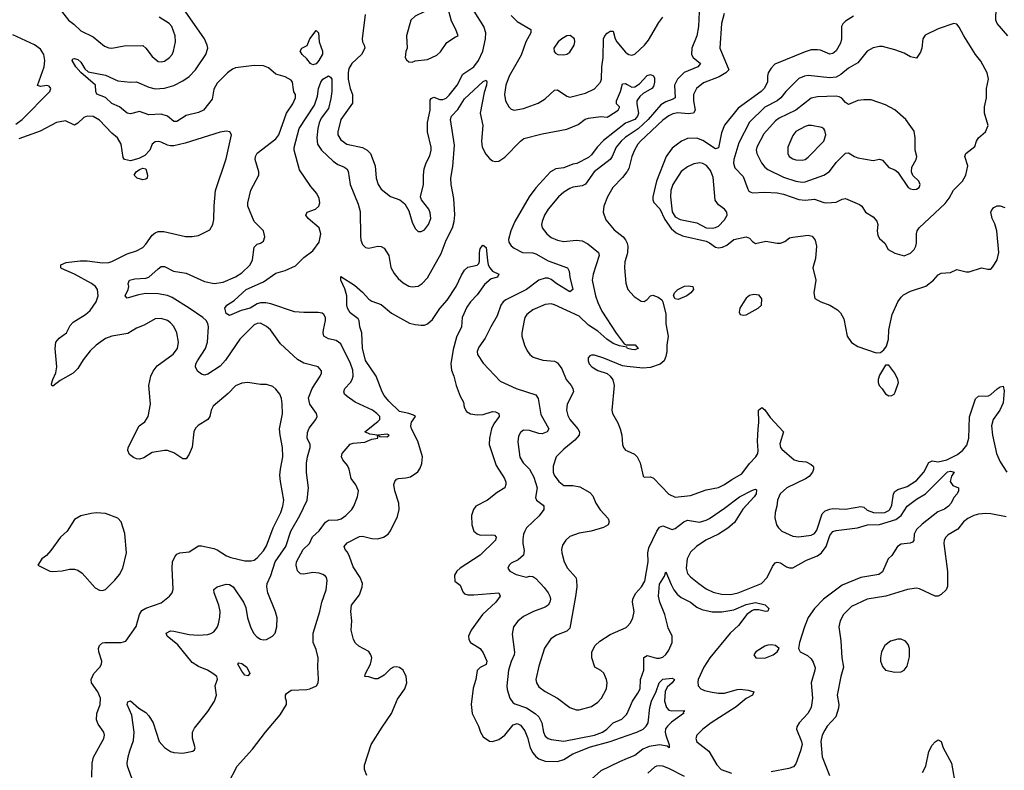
# Model space of a CAD drawing. Header units: inches. Extents: x 1649636 to 1815363, y 506543 to 641975.
# Tile 235 of 256: x 1726075 to 1732437, y 582284 to 587134. Entities that reach past the tile are written whole.
import ezdxf

# ---------------------------------------------------------------- set-up
doc = ezdxf.new("R2010")
doc.units = ezdxf.units.IN
doc.header["$MEASUREMENT"] = 0
doc.layers.add('B7528', color=7, linetype='Continuous')
doc.layers.add('B7538', color=7, linetype='Continuous')

msp = doc.modelspace()

# ---------------------------------------------------------------- linework, layer by layer
at = {"layer": 'B7528', "color": 5}
for points, elevation in [([(1728770, 587232.7), (1728750, 587226), (1728693.2, 587186.8), (1728630, 587157.4), (1728602.4, 587130), (1728574.6, 587030), (1728579.3, 586950), (1728570, 586928), (1728566.4, 586890), (1728574.6, 586874.6), (1728590, 586860.7), (1728610, 586860.5), (1728630, 586868.4), (1728710, 586876.9), (1728770, 586904), (1728792.9, 586927.1), (1728834.3, 586985.7), (1728890, 587022.8), (1728908, 587030), (1728893.2, 587070), (1728864.9, 587124.9), (1728847.3, 587190), (1728833, 587213), (1728810, 587229.5)], 580), ([(1727970, 586841.4), (1727953.6, 586850), (1727930, 586882), (1727899, 586910), (1727888, 586930), (1727898, 586950), (1727931.9, 586968.1), (1727949, 587010), (1727990, 587064.7), (1728004.7, 587050), (1728010.5, 586990), (1728030.4, 586930.4), (1728031.8, 586911.8), (1728008, 586870), (1727990, 586849)], 540), ([(1729631.2, 587031.2), (1729610, 587029.6), (1729577.1, 587010), (1729554.9, 586990), (1729526, 586950), (1729528.3, 586928.3), (1729538, 586918), (1729552, 586910), (1729590, 586906.7), (1729610, 586910.4), (1729630, 586923.8), (1729658, 586970), (1729662.4, 586990), (1729659.5, 587010)], 580), ([(1726870, 586099.5), (1726834, 586110), (1726815.1, 586130), (1726828, 586150), (1726850, 586166.7), (1726870, 586174.3), (1726890, 586170.4), (1726900.5, 586130), (1726898.8, 586110), (1726890, 586102.7)], 580), ([(1728450, 584454.8), (1728392, 584450), (1728401, 584441), (1728450, 584439.1), (1728462.7, 584450)], 540), ([(1726570, 583947.1), (1726536, 583944), (1726470, 583927.8), (1726430, 583905.1), (1726382.6, 583830), (1726338.7, 583790), (1726275.8, 583704.2), (1726248.1, 583671.9), (1726218, 583650), (1726192, 583610), (1726270, 583571), (1726287.5, 583567.5), (1726350, 583572.7), (1726395.8, 583584.2), (1726430, 583582.6), (1726450, 583576.5), (1726477.6, 583557.6), (1726562.5, 583462.5), (1726590, 583448.5), (1726610, 583446), (1726630, 583452.2), (1726690, 583511.8), (1726720.3, 583550), (1726741.6, 583590), (1726764.2, 583690), (1726753.7, 583813.7), (1726731.1, 583890), (1726710, 583913.7), (1726630, 583942.3)], 620), ([(1727550, 582895.3), (1727530, 582899), (1727510, 582924.5), (1727485.1, 582970), (1727490, 582977.3), (1727510, 582974), (1727543, 582950), (1727561, 582910)], 540)]:
    msp.add_lwpolyline(points, close=True, dxfattribs=dict(at, elevation=elevation))
for points, elevation in [([(1726344.4, 587190), (1726390, 587130.3), (1726425.1, 587105.1), (1726470, 587062.6), (1726550, 587022.3), (1726622.9, 586962.9), (1726650, 586951.6), (1726670, 586950.2), (1726750, 586964.9), (1726870, 586967.3), (1726890, 586950.8), (1726930, 586895.5), (1726970, 586864.9), (1726990, 586861.3), (1727010, 586866.7), (1727042.9, 586890), (1727059.7, 586910), (1727068, 586930), (1727082.6, 586990), (1727078.5, 587030), (1727057.3, 587090), (1727040.5, 587110), (1726976.2, 587150)], 580), ([(1726808.2, 582210), (1726770.8, 582310), (1726768.7, 582330), (1726776.2, 582370), (1726785.7, 582410), (1726810, 582475.5), (1726815.4, 582530), (1726799.3, 582639.3), (1726770, 582709), (1726772.7, 582727.3), (1726790, 582732.4), (1726845, 582685), (1726890, 582657.6), (1726910, 582635.2), (1726937.1, 582590), (1726976.1, 582470), (1727010, 582431.6), (1727050, 582406.3), (1727070, 582399), (1727130, 582395.6), (1727193.3, 582406.7), (1727204.5, 582415.5), (1727209.5, 582430), (1727190.9, 582490.9), (1727191.5, 582530), (1727204.9, 582555.1), (1727290, 582663.5), (1727333.1, 582730), (1727345.6, 582770), (1727338.9, 582830), (1727352.3, 582872.3), (1727348, 582890), (1727322.6, 582910), (1727288, 582930), (1727230, 582953.7), (1727190, 582980.7), (1727095.6, 583095.6), (1727026.9, 583150), (1727021.6, 583170), (1727050, 583184), (1727070, 583183.9), (1727170, 583160.6), (1727230, 583156.9), (1727290, 583162.4), (1727310, 583166.9), (1727330, 583178.9), (1727350, 583206.7), (1727358.6, 583230), (1727367.4, 583272.6), (1727369.2, 583310), (1727362.4, 583350), (1727331.8, 583430), (1727328.8, 583451.2), (1727349.8, 583470.2), (1727410, 583487), (1727430, 583484.9), (1727454, 583470), (1727522, 583370), (1727535.5, 583335.5), (1727547.3, 583270), (1727565.2, 583210), (1727586.5, 583170), (1727606.8, 583146.8), (1727630, 583132), (1727650, 583127), (1727670, 583128.4), (1727709.3, 583150), (1727725.1, 583170), (1727737.4, 583210), (1727737.7, 583270), (1727727.7, 583307.7), (1727677.8, 583430), (1727671.6, 583470), (1727674.6, 583490), (1727697.7, 583542.3), (1727725.6, 583630), (1727794.3, 583730), (1727825.8, 583830), (1727885.2, 583930), (1727931.6, 584030), (1727941.5, 584110), (1727927.2, 584207.2), (1727928.9, 584268.9), (1727934.2, 584310), (1727952.7, 584370), (1727950.9, 584390), (1727932.8, 584430), (1727933.5, 584466.5), (1727944.5, 584495.5), (1727987.8, 584550), (1727996.3, 584570), (1727992.8, 584590), (1727948.9, 584650), (1727941.5, 584690), (1727964.2, 584750), (1728017.4, 584830), (1728025.6, 584850), (1728025.1, 584865.1), (1728004, 584890), (1727910, 584915.6), (1727870, 584937.7), (1727760.6, 585040.6), (1727696.3, 585130), (1727670, 585152.6), (1727630, 585172.9), (1727610, 585171.8), (1727590, 585162.6), (1727496.5, 585070), (1727405.2, 584934.8), (1727370, 584895.3), (1727290, 584843.5), (1727270, 584838), (1727250, 584842.8), (1727223.4, 584863.4), (1727211.3, 584890), (1727213.9, 584910), (1727223.1, 584930), (1727275.2, 585010), (1727289.3, 585050), (1727295.2, 585150), (1727291, 585171), (1727279.3, 585190), (1727257.8, 585210), (1727169.8, 585270), (1727059, 585339), (1727030, 585352.5), (1726970, 585362.9), (1726890, 585364.9), (1726843.1, 585356.9), (1726770, 585334), (1726755.6, 585350), (1726775.8, 585390), (1726781.1, 585410), (1726775.1, 585430), (1726784.5, 585450), (1726819.8, 585460.2), (1726890, 585463.2), (1726910, 585469.4), (1726970, 585525.2), (1726990, 585538.3), (1727010, 585539.6), (1727069.6, 585509.6), (1727150, 585495.3), (1727270, 585441.7), (1727331.3, 585428.7), (1727390, 585437.1), (1727470, 585472.6), (1727510, 585499.3), (1727563.8, 585550), (1727578.1, 585581.9), (1727590, 585664.9), (1727610, 585684.2), (1727630, 585690.4), (1727650, 585703.8), (1727658.3, 585730), (1727649.6, 585770), (1727589.2, 585829.2), (1727549.9, 585930), (1727549.2, 585950), (1727567.3, 586032.7), (1727619.7, 586130), (1727619.7, 586150), (1727596, 586230), (1727597.7, 586250), (1727609.2, 586270.8), (1727730, 586364.5), (1727750, 586390.3), (1727799.3, 586530), (1727839.8, 586590), (1727857.4, 586630), (1727857.6, 586650), (1727846.9, 586666.9), (1727843.1, 586683.1), (1727838.5, 586730), (1727830, 586743.6), (1727790, 586765.7), (1727730, 586781.1), (1727683.1, 586823.1), (1727650, 586836.5), (1727590, 586838.5), (1727470, 586821.9), (1727450, 586813.5), (1727418.2, 586790), (1727350, 586723.4), (1727330, 586685.6), (1727318.9, 586621.1), (1727262, 586550), (1727230, 586534.2), (1727150, 586515.9), (1727090, 586475.5), (1727070, 586475.6), (1727030.5, 586510.5), (1726990, 586523.4), (1726910, 586518.7), (1726850, 586540.7), (1726790, 586526.6), (1726769, 586530), (1726719.3, 586570), (1726670, 586593.5), (1726630, 586631.1), (1726572.7, 586652.7), (1726567, 586670), (1726565.6, 586710), (1726470, 586792.3), (1726437.6, 586830), (1726413.2, 586870), (1726418, 586882), (1726430, 586884), (1726450, 586876), (1726470, 586859.5), (1726495.5, 586815.5), (1726516.9, 586796.9), (1726630, 586774.5), (1726710, 586738), (1726790, 586731.3), (1726830, 586732.9), (1726910, 586698), (1726950, 586687.4), (1727010, 586692.1), (1727071.1, 586708.9), (1727130, 586739.5), (1727170, 586766.8), (1727211.2, 586810), (1727277.1, 586910), (1727289.8, 586950), (1727286.3, 586970), (1727269.9, 587010), (1727129.9, 587210)], 560), ([(1728308.1, 587168.1), (1728288.5, 587010), (1728290.4, 586990.4), (1728301.6, 586970), (1728304.4, 586950), (1728282.6, 586910), (1728220.8, 586850), (1728201.7, 586818.3), (1728196.6, 586790), (1728198, 586750), (1728209.4, 586690), (1728224.7, 586650), (1728224.5, 586595.5), (1728150.2, 586490), (1728131, 586410), (1728130.2, 586390), (1728150, 586358.3), (1728188.7, 586330), (1728290, 586307.1), (1728319.5, 586290), (1728341.7, 586270), (1728371.4, 586190), (1728377.7, 586110), (1728390.4, 586070), (1728410, 586039.1), (1728470, 585990.7), (1728530.4, 585970.4), (1728563.9, 585943.9), (1728590, 585898.8), (1728610, 585824.9), (1728630, 585784.9), (1728650, 585766.4), (1728670, 585766.4), (1728690, 585775.8), (1728717.3, 585810), (1728730.7, 585850), (1728726.7, 585886.7), (1728719.1, 585910), (1728671.5, 585970), (1728665.6, 585990), (1728684.8, 586070), (1728683.1, 586130), (1728688.3, 586170), (1728700.5, 586210), (1728724.7, 586255.3), (1728734.2, 586290), (1728733.5, 586310), (1728709.1, 586410), (1728709.9, 586470.1), (1728727, 586550), (1728726.6, 586613.4), (1728734.3, 586625.7), (1728750, 586633.1), (1728790, 586619.3), (1728810, 586618.5), (1728830, 586627.7), (1728850, 586646.4), (1728901.6, 586710), (1728937.7, 586782.3), (1729010, 586828.4), (1729039.6, 586870), (1729067.7, 586930), (1729084.9, 587010), (1729085.8, 587050), (1729074.9, 587090), (1729010.6, 587190)], 560), ([(1729250, 587160.9), (1729290, 587121.9), (1729377.7, 587070), (1729377.8, 587050), (1729344.5, 586990), (1729314.6, 586905.4), (1729236.8, 586770), (1729215, 586710), (1729208.1, 586650), (1729214.6, 586610), (1729236.4, 586570), (1729250, 586556.4), (1729270, 586550.3), (1729330, 586559.2), (1729425.2, 586594.8), (1729470, 586623.2), (1729530, 586678.3), (1729550, 586680.9), (1729610, 586640.2), (1729630, 586634), (1729730, 586658.6), (1729790, 586687.9), (1729828.6, 586730), (1729834.8, 586750), (1729835.4, 586830), (1729845.7, 586890), (1729847.5, 587010), (1729854.8, 587030), (1729870, 587047.9), (1729890, 587060.9), (1729910, 587059.1), (1729923.5, 587010), (1729934.2, 586990), (1729990, 586923.9), (1730000, 586916.1)], 560), ([(1726050, 586458.7), (1726090.8, 586490), (1726269.5, 586670), (1726276.2, 586690), (1726264.8, 586704.8), (1726250, 586709.5), (1726210, 586701.6), (1726189.7, 586709.7), (1726232.1, 586830), (1726238.2, 586870), (1726231.4, 586910), (1726210, 586944.4), (1726170, 586972.4), (1726030, 587035.5)], 580), ([(1727422, 582198), (1727479.5, 582310), (1727579.4, 582420.6), (1727663.7, 582530), (1727758.5, 582641.5), (1727798.4, 582710), (1727798.4, 582730), (1727792.3, 582750), (1727793.2, 582770), (1727799.3, 582780.7), (1727830, 582802), (1727930, 582806), (1727950, 582810.2), (1727992.3, 582830), (1728003.5, 582850), (1728006.2, 582873.8), (1728000.9, 582950), (1728003.2, 583010), (1727990, 583064.2), (1727970.7, 583110), (1727971.4, 583170), (1728014.8, 583310), (1728026.2, 583370), (1728054.8, 583450), (1728061.3, 583510), (1728057.6, 583530), (1728050, 583538.4), (1728032.7, 583550), (1728010, 583556.8), (1727970, 583561.5), (1727910, 583551.1), (1727890, 583553), (1727870, 583573.2), (1727861.5, 583610), (1727863.8, 583630), (1727907.1, 583710), (1727946.4, 583750), (1727967.8, 583792.2), (1728010, 583830.2), (1728050, 583887.4), (1728070, 583899.6), (1728130, 583901.3), (1728152, 583908), (1728183.1, 583930), (1728221.7, 583970), (1728234.8, 583990), (1728257.4, 584050), (1728263, 584090), (1728247.4, 584127.4), (1728216.9, 584170), (1728204, 584230), (1728194, 584254), (1728163.6, 584290), (1728154, 584310), (1728158, 584330), (1728210, 584391.7), (1728230, 584398.3), (1728304.7, 584404.7), (1728350, 584423.1), (1728388.7, 584430), (1728386, 584450), (1728336.2, 584456.2), (1728306, 584470), (1728390, 584537.2), (1728401.1, 584550), (1728402, 584570), (1728383.5, 584590), (1728354.8, 584610), (1728243.5, 584663.5), (1728190, 584699.3), (1728174.6, 584714.6), (1728168.8, 584730), (1728176.5, 584750), (1728211.3, 584788.7), (1728223.4, 584810), (1728229.9, 584830.1), (1728227.7, 584870), (1728213.3, 584913.3), (1728150, 585038.9), (1728120.5, 585060.5), (1728070, 585071.9), (1728040.4, 585090), (1728035.3, 585110), (1728036.8, 585130), (1728050.9, 585190), (1728051.1, 585210), (1728039.3, 585230), (1728030, 585237), (1728002.9, 585242.9), (1727910, 585241.4), (1727850, 585246.8), (1727698.2, 585298.2), (1727664.6, 585304.6), (1727630, 585303.6), (1727610, 585297.6), (1727564.9, 585270), (1727505.5, 585254.5), (1727430, 585223), (1727410, 585235.1), (1727400.5, 585270), (1727414, 585290), (1727460.9, 585319.1), (1727538.7, 585390), (1727650, 585440.5), (1727730, 585496.6), (1727790, 585513.7), (1727855.9, 585544.1), (1727910, 585597.4), (1727970, 585640.3), (1728010, 585697.1), (1728020.9, 585750), (1728009.7, 585790), (1727938, 585850), (1727923, 585870), (1727932.3, 585890), (1727987, 585910), (1728008.2, 585930), (1728013.3, 585950), (1728010, 585978), (1727995, 586010), (1727955.9, 586055.9), (1727883.8, 586163.8), (1727847.3, 586290), (1727847.5, 586307.5), (1727880.7, 586430), (1727979.1, 586580.9), (1727999.5, 586640.5), (1728005.4, 586690), (1728019.6, 586730), (1728033.2, 586750), (1728070, 586771.3), (1728083.4, 586763.4), (1728092.5, 586750), (1728091.4, 586670), (1728085.8, 586625.8), (1728070, 586561), (1728022.6, 586497.4), (1728010, 586468.2), (1728001, 586430), (1727994.8, 586370), (1727998.4, 586330), (1728025.5, 586290), (1728099.3, 586219.3), (1728130, 586199.1), (1728170, 586184.1), (1728188, 586170), (1728196.2, 586156.2), (1728210, 586068.2), (1728261.5, 585941.5), (1728274.8, 585894.8), (1728277.3, 585737.3), (1728279.8, 585710), (1728290, 585682), (1728310, 585662.3), (1728330, 585657.7), (1728390, 585671.6), (1728410, 585668.9), (1728430, 585657.6), (1728459.1, 585610), (1728473, 585533), (1728494.6, 585494.6), (1728521.2, 585461.2), (1728553.3, 585433.3), (1728590, 585411.8), (1728610, 585407.2), (1728650, 585412), (1728675.1, 585430), (1728710, 585467), (1728797.8, 585622.2), (1728830.5, 585710), (1728872.2, 585790), (1728882.7, 585830), (1728886.6, 585873.4), (1728879, 585979), (1728862.9, 586070), (1728861.2, 586110), (1728874.2, 586185.8), (1728883.7, 586323.7), (1728859.2, 586490), (1728863.9, 586510), (1728906.5, 586553.5), (1728950, 586622.7), (1729070, 586735.6), (1729090, 586742.8), (1729092.8, 586732.8), (1729091.4, 586710), (1729076.9, 586663.1), (1729050.3, 586530), (1729067.8, 586450), (1729059, 586350), (1729063.5, 586310), (1729085.8, 586265.8), (1729110, 586237), (1729130, 586222.3), (1729150, 586217.7), (1729170, 586220.2), (1729210, 586244.9), (1729310.4, 586349.6), (1729333.4, 586366.6), (1729450, 586396.1), (1729610, 586426.2), (1729683.4, 586456.6), (1729729.3, 586490.7), (1729750, 586496.9), (1729830, 586508.9), (1729870, 586504.9), (1729882, 586510), (1729942, 586550), (1729950, 586566), (1729951.2, 586570), (1729931.2, 586591.2), (1729930.9, 586610), (1729957.3, 586670), (1729970, 586719.3), (1729990, 586721.5), (1730000, 586715.7)], 540), ([(1726540.8, 582239.2), (1726543.5, 582330), (1726550.7, 582369.3), (1726619.1, 582490), (1726622.6, 582510), (1726618.3, 582530), (1726582.2, 582582.2), (1726571.9, 582610), (1726573.1, 582650), (1726593.8, 582710), (1726596.8, 582750), (1726580.7, 582790), (1726538.5, 582850), (1726536.4, 582870), (1726554, 582910), (1726592.2, 582950), (1726603.7, 582970), (1726605.5, 582990), (1726586.3, 583050), (1726584.8, 583070), (1726590, 583090.4), (1726610, 583106.5), (1726624, 583110), (1726731.1, 583108.9), (1726761.5, 583118.5), (1726826.4, 583213.6), (1726849, 583290), (1726864, 583316), (1726890, 583332.2), (1726990, 583365.2), (1727043.5, 583410), (1727059.7, 583430), (1727065.9, 583454.1), (1727059.5, 583590), (1727063.2, 583630), (1727076.4, 583663.6), (1727090, 583680.6), (1727110, 583689.4), (1727170, 583695.8), (1727230, 583733.4), (1727250, 583734.9), (1727330, 583717), (1727350, 583708.9), (1727410.1, 583670.1), (1727439.4, 583659.4), (1727530, 583637.1), (1727570, 583636.3), (1727590, 583642.6), (1727610, 583656.5), (1727650, 583702.7), (1727670, 583734.7), (1727711.8, 583850), (1727761.9, 583950), (1727775.3, 583990), (1727782.1, 584030), (1727759.1, 584150), (1727756.3, 584190), (1727759.5, 584230), (1727775.3, 584310), (1727772.2, 584370), (1727757.3, 584450), (1727754.6, 584490), (1727771.9, 584588.1), (1727771.8, 584651.8), (1727766.3, 584686.3), (1727755, 584715), (1727730, 584747.6), (1727710, 584764.2), (1727670, 584776.3), (1727630, 584777.4), (1727550, 584789.8), (1727510, 584785.3), (1727470, 584767.3), (1727422.4, 584717.6), (1727324, 584636), (1727311.6, 584610), (1727303.6, 584570), (1727290.3, 584550), (1727227.8, 584512.2), (1727210, 584493.6), (1727200.7, 584470), (1727188.5, 584371.5), (1727170, 584326.6), (1727150, 584297), (1727130, 584295.6), (1727070, 584335.3), (1727030, 584349.8), (1727010, 584350.9), (1726930, 584336.5), (1726876.9, 584303.1), (1726850, 584294.4), (1726830, 584296.1), (1726810, 584304.7), (1726785.3, 584325.3), (1726773.2, 584350), (1726776.2, 584370), (1726846, 584510), (1726884.4, 584535.6), (1726904.7, 584570), (1726920.2, 584650), (1726908.7, 584770), (1726923.1, 584830), (1726936.3, 584863.7), (1726962.5, 584897.5), (1727066.7, 584973.3), (1727094.3, 585010), (1727102, 585050), (1727089.7, 585110), (1727070, 585152.3), (1727050, 585175.6), (1727030, 585189.6), (1726990, 585202.4), (1726950, 585200.7), (1726879.9, 585160.1), (1726830, 585140.7), (1726774.3, 585105.7), (1726670, 585088.7), (1726630, 585073.2), (1726570, 585031.7), (1726530, 584994), (1726484.1, 584935.9), (1726450, 584880.7), (1726420.2, 584850), (1726337, 584803), (1726290, 584765.1), (1726282.9, 584770), (1726281.3, 584781.3), (1726287.9, 584810), (1726307.6, 584852.4), (1726315.8, 584890), (1726304, 585010), (1726309.1, 585050.9), (1726330, 585076.8), (1726377.3, 585110), (1726401.1, 585158.9), (1726419.5, 585180.5), (1726499.1, 585230), (1726530, 585254.9), (1726567.9, 585310), (1726581.4, 585350), (1726578, 585390), (1726565.7, 585410), (1726538.9, 585430), (1726430, 585490.7), (1726345.7, 585525.7), (1726340.7, 585530), (1726341.6, 585550), (1726375.2, 585564.8), (1726465, 585575), (1726510, 585575), (1726610, 585563.5), (1726650, 585565.3), (1726670, 585571), (1726770, 585620.9), (1726830, 585641.1), (1726870, 585662.6), (1726890, 585683.1), (1726930, 585741.5), (1726950, 585757.8), (1726970, 585765.6), (1727005.2, 585765.2), (1727147.2, 585732.8), (1727190, 585732.2), (1727230, 585739.5), (1727304.4, 585775.6), (1727323.6, 585810), (1727330, 585842), (1727331, 585931), (1727340.4, 586030), (1727410, 586234.8), (1727442.6, 586390), (1727432.7, 586410), (1727410, 586413.1), (1727370, 586407), (1727143.1, 586336.9), (1727070, 586319.8), (1727050, 586318.3), (1727030, 586323), (1726990, 586342.9), (1726973.7, 586346.3), (1726950, 586344.5), (1726930, 586329.2), (1726914.9, 586290), (1726884.2, 586255.8), (1726843.6, 586236.4), (1726790, 586222.5), (1726751.8, 586230), (1726743, 586243), (1726730, 586329.3), (1726706, 586370), (1726670, 586399.7), (1726590, 586484.2), (1726550, 586508.7), (1726510, 586509.8), (1726490, 586502.7), (1726450, 586464.7), (1726430, 586453), (1726370, 586479.8), (1726313, 586470), (1726206.3, 586413.7), (1726070, 586363.4)], 580), ([(1730000, 586468.7), (1729990, 586464.4), (1729846.5, 586353.5), (1729805.6, 586310), (1729770, 586260.8), (1729750, 586242.5), (1729674.6, 586205.4), (1729650, 586200.5), (1729590, 586177.1), (1729539.5, 586170), (1729505.5, 586150), (1729410, 586047.1), (1729366.9, 585990), (1729275, 585830), (1729248.8, 585770), (1729233.8, 585713.8), (1729235.8, 585695.8), (1729250, 585672), (1729270, 585656.9), (1729324, 585630), (1729390, 585627.2), (1729410, 585621.2), (1729490, 585575.9), (1729614, 585530), (1729625, 585510), (1729629.3, 585470), (1729648.2, 585390), (1729630, 585376.3), (1729546.2, 585426.2), (1729510, 585454.9), (1729490, 585463.6), (1729470, 585464.9), (1729430, 585450.5), (1729349.1, 585390), (1729215.3, 585324.7), (1729198, 585310), (1729184.2, 585290), (1729159.7, 585220.3), (1729118.5, 585150), (1729083.1, 585076.9), (1729041.2, 585018.8), (1729030.4, 584990), (1729033.7, 584970), (1729070, 584914.9), (1729178.7, 584798.7), (1729283, 584750), (1729410.2, 584710), (1729425.4, 584685.4), (1729441.9, 584581.9), (1729494.4, 584490), (1729484, 584470), (1729450, 584458.5), (1729430, 584460.4), (1729370, 584480.3), (1729330, 584482.4), (1729310, 584466.6), (1729297.7, 584442.3), (1729293, 584407), (1729307.2, 584307.2), (1729328.9, 584270), (1729369.6, 584229.6), (1729397.6, 584177.6), (1729419.1, 584110), (1729407.5, 584047.5), (1729414.3, 584030), (1729456.6, 583996.6), (1729461, 583990), (1729460.7, 583970), (1729431.1, 583928.9), (1729349.2, 583850), (1729338.7, 583830), (1729330.3, 583809.7), (1729325.2, 583774.8), (1729325.8, 583750), (1729335.4, 583704.6), (1729330, 583674), (1729295.5, 583644.5), (1729250, 583622.7), (1729237.3, 583610), (1729228, 583590), (1729241, 583570), (1729282, 583550), (1729348.9, 583531.1), (1729370, 583537.3), (1729390, 583535.5), (1729410, 583524), (1729464.3, 583464.3), (1729490, 583431.6), (1729500.5, 583410), (1729503.9, 583390), (1729500.9, 583370), (1729488.9, 583350), (1729470, 583338), (1729394.4, 583310), (1729330, 583277.6), (1729292.7, 583247.3), (1729266.5, 583210), (1729256.3, 583163.7), (1729272.6, 583047.4), (1729270.2, 583030), (1729250, 582987.6), (1729232.2, 582930), (1729222.4, 582830), (1729224.9, 582804.9), (1729242.4, 582750), (1729261.8, 582721.8), (1729273.6, 582713.6), (1729350, 582687.3), (1729406.5, 582650), (1729430, 582629), (1729449.4, 582590), (1729459, 582530), (1729470, 582504.7), (1729490, 582489.4), (1729510, 582483.8), (1729590, 582473), (1729790, 582510.1), (1729840.7, 582530), (1729869, 582550), (1729910, 582591.6), (1729965.5, 582614.5), (1729996.5, 582643.5), (1730000, 582651.4)], 540), ([(1730000, 586381.6), (1729990, 586375), (1729961.5, 586350), (1729928.2, 586310), (1729904.1, 586250), (1729890, 586230.7), (1729786.2, 586150), (1729730, 586072.3), (1729710, 586060.6), (1729650, 586051.9), (1729630, 586042.7), (1729590, 586019.2), (1729556, 585990), (1729489, 585910), (1729464.9, 585870), (1729450.3, 585830), (1729447, 585810), (1729450.4, 585790), (1729481.3, 585750), (1729510, 585726.9), (1729550, 585709.2), (1729590, 585700.7), (1729670, 585710.2), (1729710, 585705.8), (1729745.2, 585685.2), (1729814, 585630), (1729819.2, 585610), (1729779.8, 585490), (1729774.3, 585450), (1729794.4, 585350), (1729810, 585306.8), (1729836.7, 585250), (1729928.3, 585108.3), (1729980.5, 585040.5), (1729993.7, 585033.6), (1730000, 585033.5)], 560), ([(1730000, 586153.9), (1729998, 586150), (1729970, 586114.6), (1729907.2, 586050), (1729873.4, 585990), (1729849, 585930), (1729844.9, 585890), (1729861.5, 585841.5), (1729915.7, 585775.7), (1729973.8, 585730), (1729990, 585711), (1729999.3, 585690), (1730000, 585687.2)], 580), ([(1728317.3, 582250), (1728302, 582290), (1728303, 582317), (1728346.3, 582450), (1728416.6, 582563.4), (1728477.2, 582650), (1728515.9, 582744.1), (1728564.2, 582810), (1728577.3, 582850), (1728573.1, 582890), (1728552.6, 582930), (1728530, 582947.6), (1728510, 582952.8), (1728490, 582949.6), (1728470, 582939.5), (1728430, 582899.3), (1728390, 582874), (1728370, 582874), (1728330, 582888.7), (1728306, 582890), (1728308.7, 582910), (1728340.9, 582970), (1728346.6, 582990), (1728349.4, 583010), (1728344.5, 583030), (1728330, 583051), (1728265.8, 583085.8), (1728244.7, 583104.7), (1728230.7, 583130), (1728216.2, 583190), (1728221.8, 583250), (1728214.5, 583310), (1728218, 583350), (1728270, 583417.6), (1728288.3, 583468.3), (1728289.8, 583490), (1728274.2, 583530), (1728230, 583598), (1728206.2, 583666.2), (1728192.9, 583692.9), (1728177.7, 583710), (1728172.4, 583730), (1728190, 583753.7), (1728270, 583794), (1728290, 583797.2), (1728350, 583781.6), (1728390, 583779.2), (1728426.6, 583790), (1728455.8, 583810), (1728470, 583830.6), (1728515.2, 583924.8), (1728526, 583970), (1728523.9, 584010), (1728498, 584090), (1728493.3, 584130), (1728498.4, 584150), (1728510, 584164.9), (1728522, 584170), (1728570, 584173.4), (1728599, 584181), (1728646.5, 584213.5), (1728662.9, 584237.1), (1728674, 584266), (1728676.8, 584310), (1728647.7, 584410), (1728607.4, 584490), (1728602.5, 584510), (1728607.4, 584532.6), (1728633, 584570), (1728619.5, 584579.5), (1728590, 584589.9), (1728530, 584602.7), (1728459.5, 584670), (1728430, 584706.6), (1728417.3, 584730), (1728377.7, 584830), (1728310, 584931.3), (1728289.1, 585010.9), (1728284.8, 585110), (1728272.4, 585150), (1728267.6, 585187.6), (1728261.2, 585201.2), (1728210, 585239.7), (1728192.9, 585270), (1728188.7, 585290), (1728188.3, 585350), (1728174.9, 585394.9), (1728148.9, 585450), (1728150, 585474), (1728238.9, 585418.9), (1728290, 585374), (1728330, 585328.4), (1728350, 585315.5), (1728410, 585293.4), (1728477.4, 585237.4), (1728593.9, 585173.9), (1728630, 585163.6), (1728670, 585159.6), (1728690, 585160.9), (1728710, 585168.8), (1728742.7, 585197.3), (1728790, 585268.2), (1728837.3, 585322.7), (1728895.4, 585410), (1728930, 585484), (1728950, 585514.8), (1728970, 585534), (1729030, 585547.7), (1729041.5, 585558.5), (1729046.8, 585573.2), (1729045.2, 585630), (1729050, 585654), (1729064.7, 585675.3), (1729070, 585678), (1729090, 585662), (1729097, 585577), (1729101.6, 585550), (1729112.2, 585530), (1729128.9, 585508.9), (1729170.8, 585490), (1729162, 585470), (1729121.5, 585458.5), (1729077.7, 585422.3), (1729030, 585356.4), (1728988.5, 585311.5), (1728963.5, 585276.5), (1728934.2, 585210), (1728928.7, 585150), (1728896.9, 585083.1), (1728876.3, 585003.7), (1728859.8, 584910), (1728864.8, 584870), (1728880.1, 584830), (1728894.3, 584770), (1728920.3, 584700.3), (1728942, 584662), (1728947.6, 584630), (1728961.7, 584601.7), (1728986.9, 584586.9), (1729030, 584579.8), (1729070, 584582.2), (1729130, 584601.5), (1729150, 584601.1), (1729170.3, 584590), (1729173.6, 584570), (1729137.5, 584522.5), (1729123.2, 584490), (1729110.1, 584430), (1729109.4, 584390), (1729153.7, 584253.7), (1729207.1, 584170), (1729215.2, 584144.8), (1729216.3, 584130), (1729208.9, 584110), (1729160.5, 584079.5), (1729098.5, 584030), (1729022.4, 583990), (1729007.6, 583970), (1728995, 583930), (1728996.6, 583870), (1729010, 583828.7), (1729030, 583811.5), (1729050, 583803.9), (1729126, 583806), (1729142.4, 583802.4), (1729154.3, 583790), (1729148.2, 583770), (1729050, 583673.5), (1728922, 583590), (1728899.5, 583570), (1728884.7, 583544.7), (1728886.7, 583506.7), (1728919.9, 583479.9), (1728937.6, 583437.6), (1728950, 583424.6), (1728970, 583418.6), (1729010, 583416.9), (1729170, 583430.2), (1729179.3, 583410), (1729151.6, 583370), (1729066.3, 583290), (1728992, 583190), (1728975.8, 583150), (1728976.4, 583130), (1728988, 583110), (1729050.2, 583070.2), (1729070, 583043.8), (1729093.4, 582990), (1729090, 582967), (1729050, 582947.3), (1729030.3, 582929.7), (1729022.8, 582870), (1729006, 582814), (1728991.3, 582710), (1728999.2, 582650), (1729040.2, 582570), (1729052.6, 582530), (1729070, 582499.5), (1729110, 582473.1), (1729130, 582470.3), (1729170, 582483.2), (1729210, 582511.3), (1729263.4, 582576.6), (1729290, 582587), (1729310, 582574.8), (1729338.2, 582538.2), (1729356.4, 582496.4), (1729373, 582430), (1729390, 582396.9), (1729410, 582373), (1729430, 582357.8), (1729470, 582343.3), (1729550, 582340.4), (1729590, 582353.1), (1729648.8, 582391.3), (1729763.9, 582436.1), (1729890, 582470.1), (1730000, 582508.2)], 520), ([(1730000, 585618.7), (1729986, 585570), (1729982.4, 585530), (1729991.4, 585431.4), (1730000, 585404.6)], 580), ([(1730000, 585014.7), (1729998, 585018), (1729950, 585025.8), (1729910, 585041.9), (1729868.9, 585068.9), (1729810, 585120.5), (1729750, 585159.1), (1729690, 585219), (1729530, 585292.3), (1729510, 585297.4), (1729470, 585294.5), (1729390, 585259.3), (1729352.7, 585230), (1729339.7, 585210), (1729333.6, 585190), (1729319.6, 585110), (1729320.2, 585090), (1729336.5, 585030), (1729354.9, 584994.9), (1729371.5, 584971.5), (1729393.1, 584953.1), (1729454.3, 584934.3), (1729530, 584926.5), (1729550, 584916), (1729578, 584878), (1729606.5, 584810), (1729638.5, 584770), (1729649.1, 584750), (1729653.1, 584730), (1729613.4, 584650), (1729607.6, 584610), (1729615.9, 584575.9), (1729629.3, 584550), (1729681.7, 584490), (1729691.3, 584470), (1729690.2, 584450), (1729662.8, 584417.2), (1729590, 584358.9), (1729541.6, 584310), (1729522.7, 584250), (1729522.7, 584210), (1729529.3, 584190), (1729558.9, 584150), (1729590, 584125.2), (1729650, 584123.6), (1729694.9, 584114.9), (1729759.4, 584079.4), (1729777.9, 584057.9), (1729798.3, 584010), (1729826.5, 583966.5), (1729877.6, 583910), (1729884.4, 583890), (1729877.6, 583870), (1729846.8, 583853.2), (1729767.3, 583830), (1729690, 583815.8), (1729630, 583794.8), (1729603.7, 583770), (1729582.4, 583737.6), (1729576.5, 583710), (1729577.4, 583690), (1729592.4, 583630), (1729614.6, 583590), (1729667.6, 583530), (1729673.2, 583513.2), (1729674.3, 583470), (1729666.6, 583406.6), (1729630, 583202), (1729610, 583182.6), (1729543.2, 583156.8), (1729506.9, 583133.1), (1729466.3, 583073.7), (1729430, 582956), (1729409.2, 582870.8), (1729413.4, 582850), (1729430, 582823.6), (1729470, 582794), (1729550.3, 582750), (1729630, 582690.4), (1729670, 582674.4), (1729690, 582674), (1729770, 582695.8), (1729810, 582723.1), (1729834.3, 582750), (1729866, 582810), (1729870.8, 582850), (1729867.4, 582870), (1729850, 582911.8), (1729830, 582929.6), (1729791.1, 582951.1), (1729772.6, 583010), (1729772.4, 583050), (1729792.8, 583090), (1729822.6, 583117.4), (1729890, 583161.5), (1729993.5, 583206.5), (1730000, 583213.6)], 560), ([(1730000, 584893.3), (1729970, 584896.8), (1729850, 584946), (1729790, 584965.6), (1729770, 584967), (1729758, 584962), (1729748.4, 584950), (1729747.2, 584930), (1729754.4, 584910), (1729772.7, 584890), (1729810, 584868.1), (1729870, 584848.4), (1729890.3, 584830.3), (1729907.1, 584807.1), (1729916.9, 584770), (1729900.8, 584610), (1729906.3, 584590), (1729940.2, 584530), (1729955.8, 584490), (1729965.3, 584450), (1729969.2, 584389.2), (1729975.6, 584370), (1729990, 584352), (1730000, 584347.7)], 580), ([(1730000, 582359.5), (1729950, 582338.9), (1729830, 582279.9), (1729770, 582225.8), (1729711.1, 582150), (1729677.8, 582090), (1729626.5, 582053.5), (1729602.7, 582017.3), (1729560.7, 581970), (1729544.7, 581930), (1729540.3, 581870), (1729546, 581850), (1729563.1, 581830), (1729643.7, 581770), (1729745, 581665), (1729798, 581630), (1729836.9, 581590), (1729891.6, 581551.6), (1729950, 581482.7), (1730000, 581457.9)], 520)]:
    msp.add_lwpolyline(points, dxfattribs=dict(at, elevation=elevation))
at = {"layer": 'B7538', "color": 5}
for points, elevation in [([(1730464.7, 587184.7), (1730461.3, 587090), (1730450.2, 587030), (1730418.8, 586950), (1730415.9, 586910), (1730425.5, 586890), (1730472.9, 586850), (1730456.9, 586830), (1730367.8, 586792.2), (1730325.6, 586750), (1730304.8, 586710), (1730310, 586629.8), (1730290, 586617.7), (1730250, 586604.3), (1730217.1, 586582.9), (1730134.8, 586490), (1730071.7, 586428.3), (1730000, 586381.6)], 560), ([(1730625.8, 587174.2), (1730610.2, 587110), (1730598, 586950), (1730655.9, 586810), (1730636.9, 586790), (1730595.1, 586764.9), (1730493.3, 586726.7), (1730447.7, 586690), (1730429.5, 586650), (1730429.1, 586610), (1730439.5, 586550), (1730429.5, 586530.5), (1730394.2, 586525.8), (1730328, 586532), (1730295.1, 586524.9), (1730270, 586513.3), (1730230, 586485.4), (1730085.5, 586350), (1730069, 586330), (1730047, 586290), (1730030.8, 586250), (1730010, 586173.3), (1730000, 586153.9)], 580), ([(1732458.9, 587030), (1732389.8, 587110), (1732382.2, 587130), (1732383.8, 587210)], 620), ([(1730000, 586916.1), (1730010, 586908.3), (1730030, 586904.7), (1730050, 586911.1), (1730112.1, 586970), (1730138.6, 587001.4), (1730204.1, 587115.9), (1730230.7, 587150)], 560), ([(1731463.1, 587156.9), (1731410, 587123.6), (1731392.5, 587107.5), (1731385, 587090), (1731385, 587010), (1731377.8, 586982.2), (1731350, 586933.5), (1731330, 586914.6), (1731310, 586911.5), (1731250, 586936.2), (1731230, 586939.8), (1731190, 586938.4), (1731150, 586926.3), (1730953.5, 586846.5), (1730930, 586821.1), (1730911.9, 586790), (1730906.4, 586770), (1730906.6, 586730), (1730884.2, 586690), (1730865.8, 586670), (1730717.6, 586562.4), (1730630, 586452.4), (1730610, 586403), (1730590, 586306), (1730570, 586299), (1730490, 586354.1), (1730450, 586367.9), (1730390, 586365.4), (1730350.6, 586349.4), (1730290, 586302.9), (1730251.3, 586250), (1730189.7, 586090.3), (1730166, 585990), (1730165.1, 585970), (1730171.8, 585951.8), (1730210.9, 585910.9), (1730243.1, 585843.1), (1730283.8, 585783.8), (1730317.4, 585757.4), (1730357.3, 585737.3), (1730510, 585703.1), (1730532.5, 585692.5), (1730570, 585664.2), (1730590, 585660.9), (1730615.2, 585664.8), (1730643.4, 585676.6), (1730690, 585712.9), (1730770, 585730.4), (1730790, 585723), (1730810, 585700.7), (1730830, 585688), (1730896.1, 585703.9), (1730970, 585689.1), (1730990, 585689.1), (1731019.3, 585700.6), (1731050, 585723.6), (1731070, 585729.1), (1731170, 585742.5), (1731195.1, 585735.1), (1731215.3, 585710), (1731222.5, 585670), (1731217.1, 585590), (1731200.2, 585530), (1731218.4, 585450), (1731205.5, 585370), (1731213.4, 585333.4), (1731250.4, 585310.4), (1731310, 585288.5), (1731358.3, 585258.3), (1731379.4, 585239.4), (1731400, 585200), (1731422.6, 585090), (1731450, 585049.1), (1731490, 585023.2), (1731610, 584981.6), (1731637.5, 584982.5), (1731659.5, 585000.5), (1731675.3, 585024.7), (1731687.8, 585070), (1731691, 585130), (1731711.6, 585228.4), (1731750, 585310.4), (1731770, 585341.6), (1731784.9, 585355.1), (1731830, 585380.3), (1731930, 585412.4), (1731978.4, 585450), (1732010, 585486), (1732030, 585496.5), (1732090, 585501.3), (1732130, 585520.3), (1732190, 585504.9), (1732210, 585505.3), (1732290, 585530.4), (1732330, 585522), (1732350, 585522.8), (1732363.3, 585536.7), (1732390, 585582.8), (1732401.5, 585630), (1732387.7, 585770), (1732375.3, 585815.3), (1732359.2, 585850), (1732349.7, 585890), (1732355.6, 585904.4), (1732370, 585920.7), (1732390, 585930.5), (1732410, 585930.7), (1732439.9, 585919.9)], 620), ([(1730000, 586715.7), (1730030, 586698.5), (1730050, 586699.6), (1730080, 586720), (1730130, 586774.4), (1730150, 586780.5), (1730170, 586770.6), (1730175.9, 586755.9), (1730177.1, 586730), (1730170, 586703), (1730158.9, 586690), (1730103.3, 586656.7), (1730081.6, 586638.4), (1730062.2, 586610), (1730061.5, 586590), (1730073, 586530), (1730065.9, 586510), (1730050.1, 586490), (1730000, 586468.7)], 540), ([(1730000, 585687.2), (1730004.2, 585670), (1730003.2, 585630), (1730000, 585618.7)], 580), ([(1730000, 585404.6), (1730004.7, 585390), (1730045.8, 585345.8), (1730090, 585315.5), (1730110, 585312.4), (1730130, 585326.4), (1730150, 585349.4), (1730165.8, 585354.2), (1730201, 585341), (1730223.1, 585323.1), (1730230.5, 585310.5), (1730249.4, 585230.6), (1730250.2, 585169.8), (1730265.8, 585090), (1730255.4, 585030), (1730256.2, 584990), (1730250, 584958), (1730238.3, 584930), (1730212.8, 584907.2), (1730150, 584886), (1730101.3, 584881.3), (1730000, 584893.3)], 580), ([(1730000, 585033.5), (1730052.3, 585032.3), (1730071.5, 585010), (1730050, 585000.3), (1730030, 585003.7), (1730002.9, 585010), (1730000, 585014.7)], 560), ([(1730000, 584347.7), (1730047.5, 584327.5), (1730065.5, 584310), (1730083, 584270), (1730103.5, 584183.5), (1730110, 584178), (1730150, 584180.7), (1730170, 584170.7), (1730269, 584069), (1730310, 584048.4), (1730410, 584059.3), (1730510, 584095.4), (1730590, 584111.8), (1730630, 584130.2), (1730676.4, 584163.6), (1730740, 584200), (1730790, 584266.2), (1730832.4, 584310), (1730843.4, 584330), (1730846.9, 584350), (1730843, 584410), (1730845.8, 584490), (1730851.3, 584531.3), (1730849.1, 584610), (1730870, 584628.2), (1730890, 584614), (1730924, 584564), (1731010.6, 584470.6), (1730986.5, 584393.5), (1730990.3, 584370), (1730999.1, 584359.1), (1731079.5, 584290), (1731110, 584280.6), (1731156.7, 584276.7), (1731190, 584260.3), (1731202.4, 584250), (1731203.7, 584243.7), (1731204.6, 584230), (1731197.3, 584210), (1731176.9, 584183.1), (1731152.7, 584167.3), (1731031.1, 584108.9), (1730988.3, 584070), (1730971.6, 584030), (1730966.8, 583990), (1730955.5, 583950), (1730955, 583915), (1730964.9, 583870), (1730977.6, 583850), (1731000.4, 583830), (1731070, 583797.4), (1731110, 583792.1), (1731190, 583803.9), (1731210, 583814.4), (1731224.8, 583835.2), (1731259.7, 583940.3), (1731280.3, 583959.7), (1731309, 583971), (1731330, 583975), (1731410, 583970.2), (1731510, 583988.9), (1731530, 583984.4), (1731550, 583965.3), (1731591.3, 583950), (1731646.5, 583946.5), (1731665.2, 583950), (1731690, 583962.7), (1731698.3, 583970), (1731710, 583997.3), (1731720.7, 584070), (1731730, 584084.6), (1731750, 584098), (1731810, 584116.9), (1731870, 584157.1), (1731916.8, 584210), (1731950, 584273), (1731970, 584283), (1732010, 584277.8), (1732065.1, 584290), (1732135.2, 584324.8), (1732170, 584352.7), (1732194.2, 584385.8), (1732208.4, 584430), (1732211.9, 584568.1), (1732250, 584684.9), (1732270, 584700.5), (1732335.6, 584704.4), (1732350, 584712.2), (1732390, 584748.7), (1732410, 584761.3), (1732430, 584766.8), (1732436, 584736), (1732430, 584658), (1732408.4, 584610), (1732365.2, 584550), (1732354, 584510), (1732361.2, 584450), (1732387.5, 584330), (1732410, 584277.7), (1732454.3, 584210)], 580), ([(1730000, 583213.6), (1730022.2, 583237.7), (1730036.9, 583270), (1730044.4, 583310), (1730035, 583370), (1730037.2, 583390), (1730053.8, 583426.2), (1730092.9, 583470), (1730113.5, 583506.5), (1730134.7, 583630), (1730134.4, 583690), (1730139.6, 583720.4), (1730191.6, 583830), (1730210, 583855.9), (1730230, 583864.5), (1730290, 583840.2), (1730310, 583845.8), (1730365.4, 583890), (1730390, 583899.1), (1730468.2, 583888.2), (1730510, 583899.5), (1730532.1, 583910), (1730630, 583976.8), (1730726.8, 584050), (1730810, 584094.4), (1730830, 584099.5), (1730835.8, 584095.8), (1730833, 584070), (1730821.2, 584050), (1730748.3, 583971.7), (1730694, 583886), (1730650.8, 583849.2), (1730590.4, 583809.6), (1730508.2, 583770), (1730448.4, 583730), (1730410, 583692.5), (1730387.1, 583650), (1730380.6, 583590), (1730390, 583556.4), (1730410, 583532.9), (1730462.6, 583490), (1730510, 583456.5), (1730555.6, 583435.6), (1730610, 583422.7), (1730670, 583419.8), (1730716.9, 583430), (1730868, 583490), (1730903.9, 583530), (1730938.7, 583601.3), (1730956.6, 583623.4), (1730970, 583628.7), (1730990, 583623.6), (1731030, 583599.5), (1731050, 583591.8), (1731070, 583591.7), (1731158.3, 583641.7), (1731230, 583670.1), (1731255.9, 583690), (1731286.9, 583730), (1731310, 583801.2), (1731330, 583826), (1731350, 583832.6), (1731489, 583851), (1731553.2, 583870), (1731630, 583871.9), (1731736.2, 583903.7), (1731769.9, 583930), (1731809.6, 583990.4), (1731870, 584035.2), (1731927, 584070), (1732070, 584213.5), (1732090, 584217.8), (1732113, 584210), (1732095.1, 584184.9), (1732087.8, 584150), (1732104.8, 584124.8), (1732141, 584110), (1732141.6, 584090), (1732133.4, 584070), (1732110, 584046.6), (1732092.9, 584010), (1732075.6, 583990), (1732050, 583972), (1732006.9, 583953.1), (1731905.7, 583874.3), (1731870, 583839.3), (1731853.8, 583810), (1731851.7, 583768.3), (1731842.8, 583757.3), (1731829, 583751), (1731770, 583745.4), (1731746, 583730), (1731710, 583671.8), (1731685.5, 583650), (1731650, 583567.3), (1731626, 583550), (1731510, 583529.1), (1731390, 583480.6), (1731268.2, 583390), (1731210.1, 583329.9), (1731169.5, 583270.5), (1731145.5, 583210), (1731114.4, 583110), (1731107.3, 583070), (1731118, 583050), (1731164.9, 583024.9), (1731190, 583004), (1731202.5, 582982.5), (1731213.9, 582946.1), (1731212.9, 582930), (1731188.3, 582850), (1731198.6, 582750), (1731188.9, 582690), (1731168, 582650), (1731111.5, 582590), (1731096.1, 582563.9), (1731094, 582550), (1731127.5, 582470), (1731131, 582450), (1731120.7, 582410), (1731090, 582326), (1731074.1, 582305.9), (1731045, 582295.1), (1730930, 582274.2)], 560), ([(1732450, 583922.3), (1732350, 583941.7), (1732317.4, 583942.6), (1732270, 583939.4), (1732239.3, 583930), (1732200.3, 583910), (1732173.4, 583890), (1732137.7, 583842.3), (1732075.1, 583804.9), (1732059.3, 583790), (1732048.2, 583770), (1732046, 583750), (1732069.4, 583569.4), (1732069.4, 583470.6), (1732062, 583450), (1732030, 583420.3), (1732010, 583409.8), (1731990, 583408.2), (1731890, 583457.4), (1731870, 583461.1), (1731812.4, 583452.4), (1731672, 583408), (1731550, 583388.9), (1731450, 583341.5), (1731397.3, 583290), (1731375.5, 583250), (1731368, 583210), (1731379.6, 583119.6), (1731386.6, 583010), (1731397, 582950), (1731380.4, 582890), (1731356.9, 582770), (1731367, 582710), (1731364.6, 582684.6), (1731349.3, 582630), (1731292.2, 582570), (1731276.3, 582543.7), (1731259.4, 582510), (1731251.5, 582470), (1731260.5, 582370), (1731307.6, 582250)], 580), ([(1730000, 582651.4), (1730034.2, 582730), (1730070, 582781.5), (1730083.9, 582810), (1730086.3, 582870), (1730107.9, 582930), (1730107.2, 583012.8), (1730130, 583025.2), (1730190, 583008.6), (1730210, 583007.8), (1730230, 583014.2), (1730250, 583031.4), (1730270, 583060.8), (1730289.8, 583110), (1730289.8, 583150), (1730264.2, 583204.2), (1730243.1, 583290), (1730211.1, 583370), (1730202.6, 583410), (1730210, 583486), (1730241.5, 583538.5), (1730250, 583566), (1730284.1, 583484.1), (1730301.7, 583450), (1730322.7, 583422.7), (1730350, 583400.5), (1730410, 583370.1), (1730450, 583337.4), (1730481.9, 583321.9), (1730550, 583308), (1730611.7, 583308.3), (1730690, 583321.6), (1730770, 583356.1), (1730830, 583368.1), (1730892.7, 583352.7), (1730914.6, 583330), (1730908.2, 583311.8), (1730894, 583310), (1730850, 583321.8), (1730819.4, 583320.6), (1730805, 583315), (1730774.3, 583290), (1730719.8, 583220.2), (1730666.6, 583170), (1730534.7, 583010), (1730495.4, 582950), (1730458.3, 582870), (1730455.8, 582855.8), (1730458.7, 582830), (1730475.5, 582810), (1730499.5, 582799.5), (1730548.2, 582788.2), (1730590, 582781.5), (1730630, 582781.6), (1730710, 582806.2), (1730730, 582808.2), (1730782.4, 582802.4), (1730819.1, 582790), (1730810.5, 582770), (1730770, 582748.5), (1730705.2, 582694.8), (1730542, 582590), (1730488.5, 582550), (1730450.4, 582510), (1730443.8, 582490), (1730450, 582467.7), (1730527.3, 582407.3), (1730578.9, 582318.9), (1730608.4, 582290), (1730674.3, 582265.7)], 540), ([(1730000, 582508.2), (1730063.1, 582530), (1730102.9, 582550), (1730123.4, 582570), (1730134.7, 582590), (1730145.9, 582690), (1730157.5, 582730), (1730186.9, 582793.1), (1730206.2, 582850), (1730230, 582872.3), (1730290, 582879.5), (1730305.5, 582870), (1730291.4, 582850), (1730259.1, 582820.9), (1730246.4, 582793.6), (1730241.4, 582730), (1730254.7, 582690), (1730270, 582672.7), (1730288.5, 582668.5), (1730370.8, 582670), (1730362.4, 582657.6), (1730363.1, 582650), (1730286, 582594), (1730259.8, 582570), (1730248.4, 582551.6), (1730246, 582530), (1730249.6, 582510), (1730271.4, 582448.6), (1730271.6, 582428.4), (1730259.3, 582439.3), (1730210, 582448.6), (1730141.7, 582438.3), (1730100.3, 582419.7), (1730050, 582380.2), (1730000, 582359.5)], 520), ([(1731908.2, 582270), (1731928.9, 582310), (1731950, 582404.9), (1731970, 582446.4), (1731990, 582468.2), (1732010, 582480.4), (1732030, 582470.6), (1732042.2, 582430), (1732096.6, 582330), (1732123.5, 582170)], 580), ([(1730370, 582242.8), (1730270, 582296.5), (1730230, 582309.8), (1730208, 582312), (1730190, 582311), (1730175.9, 582304.1), (1730133.6, 582266.4)], 540)]:
    msp.add_lwpolyline(points, dxfattribs=dict(at, elevation=elevation))
for points, elevation in [([(1732110, 587109.6), (1732010, 587074.7), (1731925.3, 587034.8), (1731910.3, 587009.7), (1731903.2, 586950), (1731895.3, 586924.7), (1731870, 586885.2), (1731830, 586893.6), (1731790, 586917.4), (1731730, 586939.7), (1731650, 586960.5), (1731630, 586961.3), (1731590, 586951.1), (1731550.5, 586930), (1731490, 586854.7), (1731430, 586819.8), (1731380.9, 586779.1), (1731350, 586761.6), (1731310, 586757.4), (1731170, 586773.6), (1731144.9, 586770), (1731110, 586753.1), (1731024.7, 586670), (1730991.9, 586628.1), (1730969.2, 586610), (1730890, 586569.2), (1730790, 586472.4), (1730721.1, 586338.9), (1730689.4, 586230), (1730686.3, 586206.3), (1730695.7, 586175.7), (1730750, 586121.8), (1730778.7, 586038.7), (1730786.2, 586026.2), (1730799.3, 586019.3), (1730810, 586015.8), (1730890, 586019.5), (1730970, 586015.2), (1731010, 586007), (1731110, 585973), (1731150, 585968.2), (1731210, 585973.8), (1731270, 585952.9), (1731290, 585951), (1731350, 585955.6), (1731390, 585974.9), (1731410, 585978.7), (1731500.6, 585940.6), (1731516.3, 585930), (1731540.3, 585890), (1731590, 585859.1), (1731612.5, 585832.5), (1731618.8, 585810), (1731614.4, 585770), (1731619.4, 585739.4), (1731630, 585720.5), (1731664, 585690), (1731687.3, 585650), (1731730, 585625.5), (1731790, 585608.9), (1731830, 585626), (1731854, 585650), (1731865.7, 585670), (1731870.6, 585690), (1731869.8, 585750.2), (1731874.3, 585770), (1731886, 585790), (1732053.9, 585946.1), (1732080.2, 585979.8), (1732107.7, 586032.3), (1732166, 586090), (1732187.6, 586130), (1732201.2, 586190), (1732182, 586250), (1732188.7, 586270), (1732245.6, 586314.4), (1732257.2, 586350), (1732269.2, 586370), (1732316, 586410), (1732333.2, 586450), (1732308.2, 586530), (1732309.7, 586570), (1732322.6, 586630), (1732321, 586690), (1732334.2, 586750), (1732326.4, 586790), (1732286.2, 586866.2), (1732249.8, 586910), (1732174.7, 587030), (1732145.9, 587085.9), (1732130, 587104.5)], 640), ([(1731350, 586639.6), (1731230, 586636.5), (1731190, 586627.9), (1731089.2, 586550), (1730982.7, 586497.3), (1730959, 586481), (1730883.5, 586396.5), (1730838, 586310), (1730834.1, 586290), (1730838.3, 586270), (1730868.1, 586208.1), (1730890, 586180.2), (1730910, 586165.6), (1731010, 586116.6), (1731090, 586089.6), (1731130, 586084), (1731150, 586086.2), (1731270.7, 586130), (1731306.4, 586153.6), (1731349.5, 586210.5), (1731410, 586272), (1731430, 586273.4), (1731470, 586249), (1731490, 586242), (1731590, 586223.7), (1731630, 586231.8), (1731650, 586225.5), (1731690, 586178.4), (1731730, 586164.4), (1731749, 586149), (1731816.3, 586050), (1731830, 586040.4), (1731850, 586036.4), (1731870, 586039.3), (1731886, 586050), (1731892.8, 586070), (1731884, 586090), (1731846.8, 586126.8), (1731836.2, 586150), (1731839.7, 586180.3), (1731867.1, 586230), (1731871.5, 586250), (1731860.5, 586290), (1731861.6, 586370), (1731854.3, 586414.3), (1731799.6, 586490), (1731730, 586552.3), (1731670, 586583.7), (1731575.8, 586615.8), (1731530, 586616.9), (1731490, 586611.1), (1731430, 586585.4), (1731410, 586598.9), (1731386.6, 586626.6), (1731370, 586636.1)], 660), ([(1731191.3, 586451.3), (1731170, 586450.9), (1731150, 586444.5), (1731090, 586411.1), (1731070, 586385.1), (1731038.9, 586310), (1731038, 586270), (1731047.4, 586250), (1731070, 586235.6), (1731090, 586228.1), (1731130, 586226), (1731150, 586231.6), (1731170, 586246), (1731270.8, 586350), (1731284.2, 586390), (1731277.4, 586417.4), (1731270, 586429.5), (1731257.7, 586437.7)], 680), ([(1730470, 586208), (1730430, 586202.2), (1730390, 586183.5), (1730350, 586152.3), (1730296.1, 586070), (1730282.8, 586030), (1730279.5, 585990), (1730291.8, 585891.8), (1730310, 585861), (1730341.9, 585841.9), (1730450, 585820.5), (1730510, 585788.7), (1730550, 585787.8), (1730570, 585790.2), (1730590, 585800.8), (1730630, 585841.3), (1730645.2, 585870), (1730643.4, 585890), (1730629.8, 585910), (1730590, 585938.3), (1730568.3, 585968.3), (1730555.9, 586115.9), (1730538.7, 586158.7), (1730511.6, 586191.6), (1730490, 586204.1)], 640), ([(1730330, 585326.1), (1730309.4, 585329.4), (1730299.2, 585350), (1730305.5, 585370), (1730326.8, 585390), (1730370, 585411.2), (1730394.1, 585414.1), (1730424.9, 585410), (1730427.6, 585390), (1730411.1, 585370), (1730385.5, 585350)], 580), ([(1730818.4, 585358.4), (1730790, 585352.1), (1730770, 585333.6), (1730750, 585304.5), (1730728.8, 585270), (1730723.1, 585243.1), (1730730, 585228.2), (1730750, 585223.7), (1730770, 585227.7), (1730845.6, 585270), (1730867.8, 585290), (1730869.7, 585329.7), (1730853.5, 585353.5)], 620), ([(1731690, 584902), (1731670, 584902), (1731630, 584837.2), (1731622, 584810), (1731622, 584790), (1731628.4, 584770), (1731648.7, 584748.7), (1731670, 584716), (1731690, 584704), (1731710, 584704.9), (1731724.8, 584715.2), (1731732.7, 584727.3), (1731752.7, 584790), (1731749.3, 584809.3), (1731729.2, 584850)], 620), ([(1730930, 583095.1), (1730910, 583092.3), (1730890, 583086), (1730831, 583050), (1730818.8, 583030), (1730830.9, 583010.9), (1730890, 583008.5), (1730944, 583030), (1730969, 583050), (1730982, 583070), (1730958, 583090)], 560), ([(1731750, 583132), (1731702.6, 583117.4), (1731665.5, 583090), (1731643.2, 583050), (1731636.3, 583010), (1731637.5, 582990), (1731650, 582954.4), (1731670, 582931.8), (1731730, 582917.4), (1731770, 582919.5), (1731789.7, 582930.2), (1731810, 582956), (1731823.5, 583016.5), (1731825.1, 583070), (1731816.2, 583096.2), (1731797.7, 583117.7), (1731770.7, 583130.7)], 620)]:
    msp.add_lwpolyline(points, close=True, dxfattribs=dict(at, elevation=elevation))

doc.saveas('drawing.dxf')
